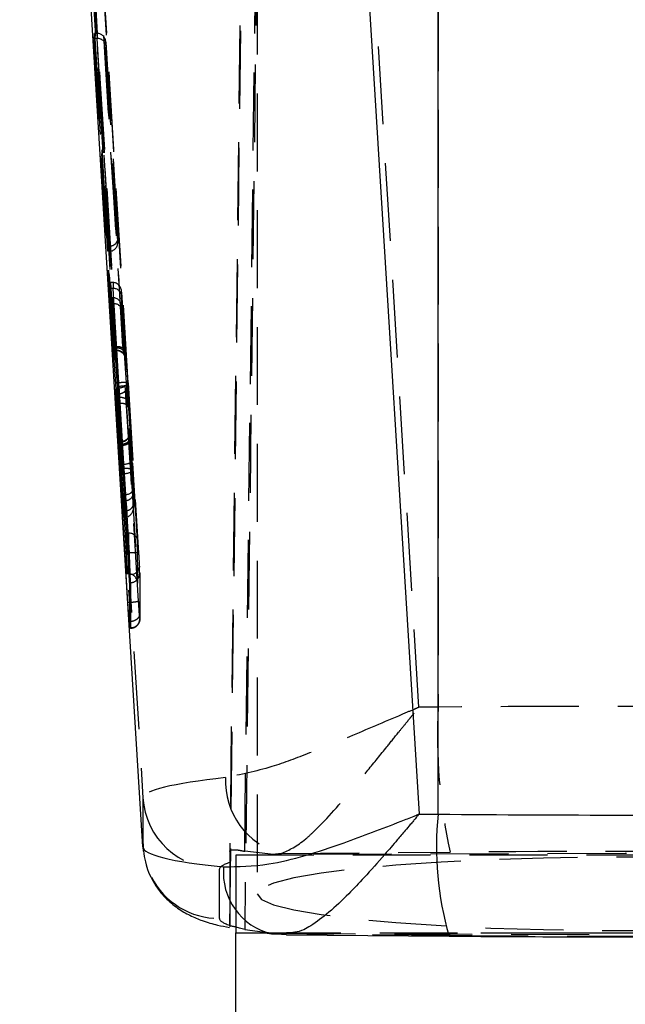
# Model space of a CAD drawing. Extents: x 39 to 778, y 26 to 580.
# Tile 31 of 41: x 425 to 445, y 413 to 445. Entities that reach past the tile are written whole.
import ezdxf

# ---------------------------------------------------------------- set-up
doc = ezdxf.new("R2010")
doc.units = 0
doc.header["$LTSCALE"] = 2
doc.linetypes.add('HIDDEN', pattern=[1.905, 1.27, -0.635])
doc.layers.get('0').update_dxf_attribs({"linetype": 'CONTINUOUS'})

msp = doc.modelspace()

# ---------------------------------------------------------------- linework, layer by layer
at = {"color": 7, "linetype": 'HIDDEN'}
for p, q in [((432.197101, 415.459703), (433.543687, 525.255154)), ((434.010618, 523.57931), (432.683424, 415.365006)), ((433.324122, 509.609203), (432.196736, 417.905475)), ((432.683077, 417.911927), (433.789846, 507.938604)), ((433.094885, 503.587912), (433.094885, 416.524122)), ((438.993984, 491.620223), (438.993984, 422.613661)), ((438.365875, 422.608177), (434.456944, 486.444156)), ((425.347153, 485.27656), (429.365022, 419.661517)), ((427.79061, 444.420735), (427.790592, 444.587226)), ((427.860065, 444.587226), (427.790592, 444.587226)), ((427.790592, 444.587226), (428.217143, 437.6478)), ((428.217162, 437.481309), (427.79061, 444.420735)), ((427.860091, 444.420735), (427.79061, 444.420735)), ((428.286586, 437.648307), (427.860065, 444.587226)), ((427.860091, 444.420735), (428.28661, 437.481831)), ((427.877193, 444.587166), (427.877214, 444.42078)), ((428.156687, 444.1871), (428.156674, 444.297652)), ((428.156674, 444.297652), (428.548975, 437.91544)), ((428.548988, 437.804903), (428.156687, 444.1871)), ((428.548975, 437.91544), (428.548988, 437.804903)), ((428.54951, 437.786217), (428.549498, 437.900166)), ((428.269494, 437.6478), (428.217143, 437.6478)), ((428.217143, 437.6478), (428.217162, 437.481309)), ((428.269513, 437.481309), (428.217162, 437.481309)), ((428.269513, 437.481309), (428.269494, 437.6478)), ((428.365428, 436.462234), (428.306058, 436.462234)), ((428.306058, 436.462234), (428.503487, 433.015059)), ((428.30608, 436.269919), (428.306058, 436.462234)), ((428.562859, 433.015059), (428.365428, 436.462234)), ((428.39266, 436.46207), (428.392682, 436.269934)), ((428.414881, 434.367294), (428.30608, 436.269919)), ((428.385811, 436.269919), (428.30608, 436.269919)), ((428.385811, 436.269919), (428.494612, 434.367294)), ((428.672144, 436.145524), (428.84233, 433.174054)), ((428.672159, 436.022351), (428.672144, 436.145524)), ((428.306138, 435.774649), (428.306118, 435.963417)), ((428.385846, 435.963417), (428.306118, 435.963417)), ((428.306118, 435.963417), (428.41496, 434.325377)), ((428.365463, 435.774649), (428.306138, 435.774649)), ((428.50131, 432.833786), (428.306138, 435.774649)), ((428.365463, 435.774649), (428.560635, 432.833786)), ((428.494688, 434.325377), (428.385846, 435.963417)), ((428.39272, 435.963402), (428.392742, 435.774813)), ((428.774152, 434.238772), (428.672159, 436.022351)), ((428.672213, 435.568373), (428.672198, 435.687805)), ((428.672198, 435.687805), (428.774342, 434.150572)), ((428.840118, 433.038334), (428.672213, 435.568373)), ((428.494612, 434.367294), (428.414881, 434.367294)), ((428.494688, 434.325377), (428.41496, 434.325377)), ((428.420786, 434.24515), (428.507017, 434.24515)), ((428.507477, 434.250365), (428.420995, 434.250365)), ((428.494612, 434.367294), (428.494763, 434.367294)), ((428.495037, 434.325377), (428.494688, 434.325377)), ((428.507477, 434.250365), (428.507513, 434.250365)), ((428.584056, 433.190088), (428.535316, 433.190088)), ((428.535316, 433.190088), (428.874498, 427.651043)), ((428.923236, 427.651043), (428.584056, 433.190088)), ((428.883497, 433.18982), (429.222666, 427.650954)), ((428.562859, 433.015059), (428.503487, 433.015059)), ((428.581487, 433.085273), (428.531347, 433.085273)), ((428.531347, 433.085273), (428.824969, 428.290213)), ((428.562859, 433.015267), (428.562859, 433.015059)), ((428.581487, 433.085273), (428.875109, 428.290213)), ((429.192133, 428.039785), (428.880926, 433.121989)), ((428.560635, 432.833786), (428.50131, 432.833786)), ((428.601623, 432.715113), (428.521933, 432.715128)), ((428.521933, 432.715128), (428.732606, 429.543952)), ((428.560635, 432.833786), (428.56065, 432.833786)), ((428.601638, 432.715262), (428.601623, 432.715113)), ((428.812239, 429.545174), (428.601638, 432.715262)), ((428.881101, 432.543571), (429.064442, 429.783816)), ((428.732688, 428.810666), (428.519771, 432.533364)), ((428.599466, 432.533364), (428.519771, 432.533364)), ((428.599466, 432.533364), (428.599475, 432.533528)), ((428.599475, 432.533528), (428.812321, 428.812082)), ((429.06451, 429.162036), (428.878941, 432.40657)), ((428.656641, 431.267629), (428.60407, 431.267629)), ((428.656757, 431.276481), (428.604165, 431.276481)), ((428.656697, 431.267629), (428.656641, 431.267629)), ((429.064456, 429.657887), (428.94882, 431.400294)), ((428.948997, 431.311603), (429.064496, 429.294969)), ((428.669218, 431.193734), (428.610144, 431.193734)), ((428.732628, 429.348121), (428.610144, 431.193734)), ((428.669471, 431.151892), (428.610196, 431.151892)), ((428.610196, 431.151892), (428.732665, 429.01356)), ((428.669218, 431.193734), (428.66947, 431.193734)), ((428.66947, 431.193734), (428.791948, 429.348211)), ((428.669561, 431.151996), (428.669471, 431.151892)), ((428.79203, 429.013665), (428.669561, 431.151996)), ((428.64779, 430.530648), (428.598277, 430.530648)), ((428.616874, 430.228005), (428.598277, 430.530648)), ((428.666733, 430.389504), (428.617368, 430.389504)), ((428.827828, 426.964278), (428.617368, 430.389504)), ((428.64779, 430.530648), (428.666387, 430.228005)), ((428.877194, 426.964278), (428.666733, 430.389504)), ((428.965826, 430.274959), (428.947231, 430.577601)), ((428.966174, 430.378999), (429.195125, 426.652859)), ((428.666387, 430.228005), (428.616874, 430.228005)), ((428.875307, 426.022033), (428.616874, 430.228005)), ((428.666387, 430.228005), (428.924808, 426.022212)), ((429.224227, 426.069523), (428.965826, 430.274959)), ((429.064442, 429.783816), (429.064456, 429.657887)), ((429.064978, 429.640035), (429.064963, 429.770227)), ((428.784957, 429.543952), (428.732606, 429.543952)), ((428.732606, 429.543952), (428.732628, 429.348121)), ((428.78498, 429.348121), (428.732628, 429.348121)), ((428.78498, 429.348121), (428.784957, 429.543952)), ((428.785017, 429.01356), (428.732665, 429.01356)), ((428.732665, 429.01356), (428.732688, 428.810666)), ((428.785039, 428.810666), (428.785017, 429.01356)), ((429.064496, 429.294969), (429.06451, 429.162036)), ((429.065034, 429.141666), (429.065017, 429.278861)), ((428.785039, 428.810666), (428.732688, 428.810666)), ((428.824969, 428.290213), (428.827828, 426.964278)), ((428.875109, 428.290213), (428.824969, 428.290213)), ((428.892758, 428.290273), (428.895617, 426.964219)), ((429.195125, 426.652859), (429.192133, 428.039785)), ((428.923193, 427.651043), (428.874498, 427.651043)), ((428.923236, 427.651043), (428.923193, 427.651043)), ((428.877194, 426.964278), (428.827828, 426.964278)), ((428.951025, 426.947813), (428.915689, 426.947813)), ((428.95988, 426.676105), (428.928791, 426.676105)), ((428.924777, 426.022033), (428.875307, 426.022033)), ((428.924808, 426.022212), (428.924777, 426.022033)), ((428.951556, 425.403128), (428.914981, 425.403128)), ((428.96308, 425.192262), (428.931991, 425.192262)), ((428.962696, 425.1925), (428.96308, 425.192262)), ((438.993984, 422.613661), (438.365875, 422.608177)), ((429.365022, 419.661517), (429.365022, 418.058704)), ((429.365022, 418.058704), (429.378515, 417.911316)), ((432.196736, 417.905475), (432.194885, 417.54661)), ((432.394886, 417.790662), (432.394886, 415.441881)), ((457.794885, 417.790662), (432.394886, 417.790662)), ((433.623963, 417.807217), (432.683077, 417.911927)), ((445.094885, 417.837183), (433.623963, 417.807217)), ((433.879783, 417.835931), (439.386184, 417.884017)), ((456.565808, 417.807217), (445.094885, 417.837183)), ((432.194885, 417.54661), (432.194885, 415.50235)), ((431.860359, 415.723036), (431.860359, 417.325835)), ((433.265129, 415.289889), (433.756288, 415.226455)), ((433.275241, 415.257583), (440.382159, 415.257583)), ((433.562405, 415.220211), (433.835086, 415.217767)), ((433.756288, 415.226455), (445.094885, 415.196831)), ((434.047217, 415.255229), (433.835086, 415.217767)), ((439.386184, 415.169324), (433.835086, 415.217767)), ((439.386184, 415.169324), (439.346917, 415.147061))]:
    msp.add_line(p, q, dxfattribs=at)
at = {"color": 7, "linetype": 'CONTINUOUS'}
for p, q in [((429.365022, 418.058704), (425.889416, 474.532495)), ((434.999206, 473.973642), (438.374644, 419.127445)), ((438.993984, 419.12205), (438.993984, 473.932723)), ((438.374644, 419.127445), (438.993984, 419.12205)), ((432.196257, 415.475945), (432.197101, 415.459703)), ((432.394886, 415.441881), (432.394886, 415.257583)), ((432.394886, 395.980041), (432.394886, 415.257583)), ((432.394886, 415.257583), (433.275241, 415.257583)), ((432.683424, 415.365006), (433.265129, 415.289889)), ((433.261193, 415.259416), (433.565326, 415.219898)), ((433.564557, 415.234785), (434.040614, 415.204297)), ((440.382159, 415.257583), (456.386197, 415.257583)), ((434.042594, 415.193344), (439.346917, 415.147061))]:
    msp.add_line(p, q, dxfattribs=at)
at = {"color": 7, "linetype": 'HIDDEN', "flags": 128}
msp.add_lwpolyline([(433.094885, 416.524122), (433.228916, 416.345756), (433.628012, 416.171382), (434.283259, 416.004877), (435.18002, 415.849979), (436.298263, 415.710147), (437.613008, 415.588479), (439.094885, 415.487732), (440.710793, 415.410127), (442.424634, 415.357391), (444.198124, 415.330733), (445.991647, 415.330733), (447.765137, 415.357391), (449.478978, 415.410127), (451.094885, 415.487732), (452.576763, 415.588479), (453.891507, 415.710147), (455.009751, 415.849979), (455.906511, 416.004877), (456.561759, 416.171382), (456.960855, 416.345756), (457.094885, 416.524122), (456.960855, 416.702489), (456.561759, 416.876863), (455.906511, 417.043353), (455.009751, 417.198266), (453.891507, 417.338098), (452.576763, 417.459766), (451.094885, 417.560513), (449.478978, 417.638118), (447.765137, 417.690839), (445.991647, 417.717497), (444.198124, 417.717497), (442.424634, 417.690839), (440.710793, 417.638118), (439.094885, 417.560513), (437.613008, 417.459766), (436.298263, 417.338098), (435.18002, 417.198266), (434.283259, 417.043353), (433.628012, 416.876863), (433.228916, 416.702489), (433.094885, 416.524122)], dxfattribs=at)
at = {"color": 7, "linetype": 'HIDDEN'}
for centre, radius, start, end in [((428.7327, 431.987786), 1.211455, 82.8495011, 97.0478547), ((428.579082, 434.344274), 1.259004, 270.1094586, 283.8716891), ((428.671723, 431.356318), 0.826017, 268.3396823, 289.4836239), ((428.789157, 429.606188), 0.792825, 77.0985973, 98.8828196), ((428.690156, 431.05471), 0.827047, 268.3531101, 289.4703052), ((428.98308, 427.216225), 0.270319, 263.1896959, 351.5400899), ((428.960728, 426.975209), 0.299106, 269.8375362, 3.3570824), ((456.435491, 421.678897), 17.466539, 176.9322131, 192.5484845), ((434.493298, 420.194792), 2.43734, 177.1108065, 255.4209986), ((431.854662, 419.820542), 2.494713, 183.6547732, 270.1308524), ((431.857524, 418.224139), 2.501105, 207.6172069, 270.0649622)]:
    msp.add_arc(centre, radius, start, end, dxfattribs=at)
at = {"color": 8, "linetype": 'CONTINUOUS'}
for centre, radius, start, end in [((449.441991, 418.046551), 10.503217, 174.1227754, 196.025033), ((434.042978, 417.217916), 2.054696, 174.7861726, 256.4737885)]:
    msp.add_arc(centre, radius, start, end, dxfattribs=at)
at = {"color": 7, "linetype": 'HIDDEN'}
for centre, major_axis, ratio, start_param, end_param in [((36.056935, -9933.645001), (-10230.963664, 168106.919395), 0.006077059, 4.773726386, 4.774036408), ((36.356375, -9933.626778), (-10230.963666, 168106.619395), 0.00607707, 4.773726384, 4.7740364), ((36.007495, -9933.645001), (-10230.981924, 168106.919395), 0.00607707, 4.773726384, 4.774036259), ((36.356373, -9933.626827), (-10230.896768, 168105.520192), 0.00607707, 4.773726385, 4.77403178), ((36.007493, -9933.64505), (-10230.87851, 168105.220192), 0.00607707, 4.773726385, 4.774028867), ((36.056933, -9933.64505), (-10230.89677, 168105.220192), 0.00607708, 4.773726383, 4.774028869), ((392.283474, -13839.865327), (-9069.319201, 149019.451241), 0.00607707, 4.807928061, 4.8082339), ((392.332913, -13839.865327), (-9069.337461, 149019.451241), 0.006077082, 4.80792806, 4.808233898), ((392.632354, -13839.847104), (-9069.337459, 149019.751241), 0.00607707, 4.807928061, 4.8082339), ((392.332913, -13839.865397), (-9069.404448, 149021.151965), 0.006077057, 4.807926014, 4.80823059), ((392.632354, -13839.847173), (-9069.404449, 149020.851965), 0.00607707, 4.807926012, 4.808231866), ((392.283474, -13839.865397), (-9069.422707, 149021.151965), 0.00607707, 4.807926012, 4.808230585), ((427.860071, 444.559248), (0.280523, -0.000001), 0.099730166, 1.509721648, 1.570819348), ((427.860084, 444.448706), (0.280523, -0.000001), 0.099730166, 4.712412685, 4.773487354), ((427.877197, 444.280639), (-0.009426, 0.306418), 0.91326844, 4.739815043, 6.249524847), ((427.87721, 444.170097), (0.279894, 0.00861), 0.895136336, 0.033544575, 1.543254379), ((428.269498, 437.898429), (0.279894, 0.00861), 0.895145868, 4.745925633, 6.316733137), ((428.26951, 437.787892), (-0.009425, 0.306415), 0.913276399, 3.169033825, 4.739818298), ((428.269495, 437.926403), (0.28, 0), 0.995033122, 4.712389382, 4.773464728), ((428.269513, 437.759918), (0.28, 0), 0.995034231, 4.712389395, 4.773487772), ((428.375539, 436.427578), (0.280523, -0.001269), 0.123470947, 1.510282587, 1.607404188), ((428.392667, 436.12852), (-0.009561, 0.333475), 0.839154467, 4.739344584, 6.249054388), ((428.375554, 436.304859), (0.280523, -0.001298), 0.124451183, 4.74954086, 4.774065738), ((428.392682, 436.005337), (0.279898, 0.008013), 0.944907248, 0.034037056, 1.54374686), ((428.375612, 435.809378), (0.280523, 0.001276), 0.123734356, 4.675644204, 4.772927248), ((428.375598, 435.928489), (0.280523, 0.001296), 0.124407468, 1.509149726, 1.533679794), ((428.392721, 435.670792), (-0.009723, 0.292462), 0.956810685, 4.73874902, 6.248458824), ((428.392735, 435.551364), (0.279901, 0.009294), 0.797698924, 0.034581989, 1.544291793), ((428.405243, 434.503558), (-0.015786, 0.259386), 0.00607707, 3.360071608, 4.158916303), ((428.474719, 434.503558), (-0.032831, 0.259385), 0.012483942, 3.358861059, 4.157706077), ((428.754197, 434.520567), (-0.032827, 0.539386), 0.00607707, 3.35410211, 4.162299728), ((428.512651, 432.88651), (-0.015491, 0.254534), 0.00607707, 1.040984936, 2.309149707), ((428.582128, 432.88651), (-0.032536, 0.254534), 0.012603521, 1.038797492, 2.307911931), ((428.859456, 432.680831), (-0.032497, 0.533962), 0.00607707, 4.172607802, 5.445602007), ((428.861606, 432.903519), (-0.032532, 0.534534), 0.00607707, 1.03974415, 2.309203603), ((428.510502, 432.663823), (-0.015456, 0.253962), 0.00607707, 4.172544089, 5.445179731), ((428.579978, 432.663823), (-0.032501, 0.253962), 0.012617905, 4.171301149, 5.44398874), ((428.619598, 431.019619), (-0.015703, 0.258024), 0.00607707, 0.279130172, 1.032197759), ((428.689074, 431.019619), (-0.032748, 0.258024), 0.012517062, 0.277911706, 1.030984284), ((428.968552, 431.036627), (-0.032744, 0.538024), 0.00607707, 0.273305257, 1.033993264), ((428.784978, 429.640871), (-0.009714, 0.29259), 0.95639459, 3.131788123, 4.738780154), ((428.784964, 429.766807), (0.279902, 0.009303), 0.796202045, 4.783497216, 6.317793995), ((428.78496, 429.801696), (0.28, 0.000014), 0.920533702, 4.712335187, 4.809921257), ((428.784982, 429.606142), (0.28, 0.000014), 0.921491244, 4.712335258, 4.737226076), ((428.785014, 429.31262), (-0.000018, 0.299054), 0.936284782, 3.141535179, 3.166588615), ((428.785018, 429.277965), (0.279897, 0.008024), 0.944238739, 4.710373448, 6.317202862), ((428.785033, 429.145028), (-0.009566, 0.334123), 0.837527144, 3.205033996, 4.739327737), ((428.785037, 429.110128), (-0.000018, 0.299467), 0.934993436, 3.141535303, 3.239124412), ((428.874342, 428.321252), (0.300561, -0.00008), 0.103249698, 4.714970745, 4.773725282), ((428.892693, 428.02156), (0.299876, 0.009496), 0.895540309, 0.032520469, 1.542230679), ((429.220957, 427.616403), (-0.038175, 0.627256), 0.00607707, 3.248121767, 3.934682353), ((428.877335, 426.933272), (0.300561, -0.000015), 0.103162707, 1.509937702, 1.571267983), ((428.895684, 426.634642), (-0.010467, 0.329447), 0.910076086, 4.738801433, 6.248511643), ((428.872077, 427.59818), (-0.056433, 0.927256), 0.00607707, 3.246935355, 3.934682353), ((428.921517, 427.59818), (-0.038174, 0.927256), 0.004119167, 3.247135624, 3.936066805), ((1863.838004, -22903.423455), (-1427.487816, 23455.283271), 0.00607707, 0.102862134, 0.103474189), ((1863.489125, -22903.441679), (-1427.469558, 23454.983271), 0.00607707, 0.102862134, 0.103474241), ((1863.538564, -22903.441679), (-1427.487817, 23454.983271), 0.006077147, 0.102862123, 0.103474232), ((445.094885, 415.848107), (70, 0), 0.097019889, 1.483529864, 1.658062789), ((439.374375, 419.811622), (10.009344, 0.151872), 0.090163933, 2.388992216, 3.139642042), ((439.374375, 417.324085), (7.514015, -0.001767), 0.099613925, 2.390966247, 2.442313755), ((445.094885, 411.370541), (65.5, 0), 0.099822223, 1.483529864, 1.658062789), ((439.374375, 417.324085), (7.514015, -0.001767), 0.099613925, 2.842101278, 3.141616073), ((439.374375, 415.723583), (7.514015, 0.000558), 0.099548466, 3.141585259, 3.441100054), ((439.374375, 415.723583), (7.514015, 0.000558), 0.099548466, 3.867818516, 3.883473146), ((445.094885, 421.677587), (65.5, 0), 0.099742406, 4.625122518, 4.799655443)]:
    msp.add_ellipse(centre, major_axis=major_axis, ratio=ratio, start_param=start_param, end_param=end_param, dxfattribs=at)
at = {"color": 7, "linetype": 'CONTINUOUS'}
for centre, major_axis, ratio, start_param, end_param in [((445.094885, 426.155154), (70, 0), 0.1008568, 4.625122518, 4.799655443), ((439.374375, 418.21112), (10.00934, 0.153844), 0.102612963, 3.14019968, 3.882087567)]:
    msp.add_ellipse(centre, major_axis=major_axis, ratio=ratio, start_param=start_param, end_param=end_param, dxfattribs=at)
at = {"color": 7, "linetype": 'HIDDEN'}
for points, knots in [([(428.41496, 434.325377), (428.415959, 434.31061), (428.41829, 434.27619), (428.420564, 434.246542), (428.421195, 434.24289), (428.421026, 434.249197), (428.420995, 434.250365)], [0, 0, 0, 0, 0.252261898, 0.587978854, 0.923699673, 1, 1, 1, 1]), ([(428.774152, 434.238772), (428.773207, 434.245361), (428.771937, 434.254221), (428.76228, 434.278509), (428.736439, 434.310455), (428.672789, 434.344716), (428.589107, 434.36639), (428.52621, 434.366993), (428.494763, 434.367294)], [0, 0, 0, 0, 0.089655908, 0.12054836, 0.340412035, 0.560272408, 0.780140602, 1, 1, 1, 1]), ([(428.774342, 434.150572), (428.773928, 434.155326), (428.77291, 434.16701), (428.764689, 434.199504), (428.736675, 434.245753), (428.673032, 434.292156), (428.589375, 434.322328), (428.526482, 434.324361), (428.495037, 434.325377)], [0, 0, 0, 0, 0.048928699, 0.120234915, 0.340196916, 0.560127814, 0.780069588, 1, 1, 1, 1]), ([(428.507513, 434.250365), (428.507513, 434.25036), (428.508438, 434.242966), (428.507254, 434.243477), (428.504164, 434.261822), (428.500088, 434.289899), (428.496454, 434.314039), (428.495038, 434.325363), (428.495037, 434.325377)], [0, 0, 0, 0, 0.000233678, 0.34779178, 0.572341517, 0.824077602, 0.999768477, 1, 1, 1, 1]), ([(428.786976, 433.99335), (428.786116, 434.002725), (428.784775, 434.017348), (428.775771, 434.061833), (428.749497, 434.124884), (428.685758, 434.194276), (428.601966, 434.241409), (428.538997, 434.24738), (428.507513, 434.250365)], [0, 0, 0, 0, 0.068456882, 0.106779, 0.330085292, 0.553394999, 0.776699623, 1, 1, 1, 1]), ([(428.507697, 434.243943), (428.511211, 434.244506), (428.547145, 434.250268), (428.610113, 434.229521), (428.680491, 434.190114), (428.72775, 434.141986), (428.757413, 434.095028), (428.773793, 434.054772), (428.781212, 434.025408), (428.783806, 434.010338), (428.784739, 434.003665), (428.785214, 433.999613), (428.785254, 433.999022), (428.784417, 434.008155), (428.781622, 434.044092), (428.77721, 434.107749), (428.77381, 434.158739), (428.773159, 434.168498)], [0, 0, 0, 0, 0.0129821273, 0.1327365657, 0.2281789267, 0.3084461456, 0.3758235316, 0.4300032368, 0.4679423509, 0.4872311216, 0.5017808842, 0.5202147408, 0.5506698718, 0.6065811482, 0.7421170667, 0.9506425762, 1, 1, 1, 1]), ([(428.774342, 434.150572), (428.77587, 434.127884), (428.779506, 434.073887), (428.783585, 434.017534), (428.787018, 433.975758), (428.786992, 433.986681), (428.786976, 433.99335)], [0, 0, 0, 0, 0.180457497, 0.429477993, 0.651713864, 1, 1, 1, 1]), ([(428.56065, 432.833786), (428.579375, 432.835202), (428.616824, 432.838034), (428.670738, 432.851664), (428.720232, 432.871574), (428.763284, 432.897666), (428.798258, 432.92868), (428.823448, 432.963434), (428.838884, 433.000555), (428.839707, 433.025741), (428.840118, 433.038334)], [0, 0, 0, 0, 0.125001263, 0.250003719, 0.374999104, 0.500003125, 0.624996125, 0.749997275, 0.874994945, 1, 1, 1, 1]), ([(428.84233, 433.174054), (428.841915, 433.164533), (428.841086, 433.14549), (428.825649, 433.117179), (428.800446, 433.090557), (428.765485, 433.066559), (428.722422, 433.046221), (428.672939, 433.030414), (428.619029, 433.019304), (428.581583, 433.016613), (428.562859, 433.015267)], [0, 0, 0, 0, 0.12498937, 0.249996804, 0.374989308, 0.499999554, 0.624992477, 0.74999907, 0.874997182, 1, 1, 1, 1]), ([(428.881101, 432.543571), (428.875792, 432.567428), (428.865174, 432.61514), (428.800065, 432.672671), (428.709018, 432.711091), (428.637431, 432.713872), (428.601638, 432.715262)], [0, 0, 0, 0, 0.250008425, 0.500003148, 0.750001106, 1, 1, 1, 1]), ([(428.599475, 432.533528), (428.635268, 432.53298), (428.706854, 432.531884), (428.797903, 432.503895), (428.863013, 432.460939), (428.873631, 432.424693), (428.878941, 432.40657)], [0, 0, 0, 0, 0.250002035, 0.499998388, 0.750000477, 1, 1, 1, 1]), ([(428.604165, 431.27286), (428.604011, 431.273693), (428.603802, 431.274819), (428.604015, 431.269115), (428.60407, 431.267629)], [0, 0, 0, 0, 0.739568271, 1, 1, 1, 1]), ([(428.610144, 431.193734), (428.6088, 431.213603), (428.606112, 431.253338), (428.604928, 431.266968), (428.604337, 431.273784)], [0, 0, 0, 0, 0.500012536, 1, 1, 1, 1]), ([(428.656641, 431.267629), (428.656641, 431.267634), (428.656593, 431.268013), (428.656182, 431.275803), (428.656063, 431.280285), (428.660731, 431.255983), (428.665108, 431.218395), (428.669216, 431.193749), (428.669218, 431.193734)], [0, 0, 0, 0, 0.000211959, 0.016168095, 0.328550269, 0.641000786, 0.999782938, 1, 1, 1, 1]), ([(428.656697, 431.267629), (428.68818, 431.270705), (428.751144, 431.276857), (428.834926, 431.323613), (428.898689, 431.392282), (428.929156, 431.464561), (428.937178, 431.519904), (428.936421, 431.545228), (428.936141, 431.554626)], [0, 0, 0, 0, 0.2067169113, 0.4134276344, 0.6201464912, 0.8268751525, 0.9357565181, 1, 1, 1, 1]), ([(428.936476, 431.547831), (428.936332, 431.552681), (428.936143, 431.559048), (428.936251, 431.552841), (428.936073, 431.543895), (428.934963, 431.525587), (428.929653, 431.489646), (428.911711, 431.434923), (428.868466, 431.365439), (428.793116, 431.306637), (428.715083, 431.274979), (428.669455, 431.279985), (428.657252, 431.281324)], [0, 0, 0, 0, 0.137829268, 0.180919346, 0.208736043, 0.237955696, 0.303807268, 0.408809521, 0.556898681, 0.747730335, 0.93253622, 1, 1, 1, 1]), ([(428.66947, 431.193734), (428.700916, 431.196974), (428.763807, 431.203454), (428.847476, 431.239165), (428.911139, 431.289561), (428.941293, 431.340906), (428.949139, 431.378466), (428.948901, 431.394728), (428.94882, 431.400294)], [0, 0, 0, 0, 0.209799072, 0.4195922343, 0.629389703, 0.8392150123, 0.9449591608, 1, 1, 1, 1]), ([(428.669561, 431.151996), (428.688282, 431.153378), (428.725724, 431.156142), (428.779635, 431.167332), (428.829112, 431.183248), (428.872169, 431.203696), (428.907134, 431.227769), (428.932322, 431.254528), (428.947762, 431.282913), (428.948585, 431.302039), (428.948997, 431.311603)], [0, 0, 0, 0, 0.1249985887, 0.2499939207, 0.3750013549, 0.4999927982, 0.6249922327, 0.7499985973, 0.8749922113, 1, 1, 1, 1]), ([(428.94882, 431.400294), (428.945683, 431.446426), (428.939846, 431.532259), (428.935463, 431.584686), (428.93591, 431.564847), (428.936141, 431.554626)], [0, 0, 0, 0, 0.360333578, 0.670438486, 1, 1, 1, 1]), ([(428.874498, 427.651043), (428.880968, 427.544273), (428.893786, 427.332757), (428.907529, 427.095076), (428.913761, 426.982613), (428.915689, 426.947813)], [0, 0, 0, 0, 0.4131135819, 0.8183931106, 1, 1, 1, 1]), ([(428.923216, 427.6507), (428.923215, 427.65072), (428.923207, 427.650834), (428.9232, 427.650949), (428.923193, 427.651043)], [0, 0, 0, 0, 0.173911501, 1, 1, 1, 1]), ([(428.951025, 426.947813), (428.951024, 426.947827), (428.94865, 427.004807), (428.943474, 427.148759), (428.934172, 427.395192), (428.925574, 427.57522), (428.923216, 427.65068), (428.923216, 427.6507)], [0, 0, 0, 0, 0.000079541, 0.304154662, 0.70556064, 0.999922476, 1, 1, 1, 1]), ([(428.923236, 427.651043), (428.956904, 427.652827), (429.02424, 427.656395), (429.113971, 427.65878), (429.18124, 427.658288), (429.217475, 427.655413), (429.221154, 427.652252), (429.222666, 427.650954)], [0, 0, 0, 0, 0.2143672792, 0.4287367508, 0.6431050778, 0.8533350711, 1, 1, 1, 1]), ([(429.222666, 427.650954), (429.225777, 427.599763), (429.233121, 427.478901), (429.24297, 427.310844), (429.248202, 427.216946), (429.250458, 427.176456)], [0, 0, 0, 0, 0.2947424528, 0.695884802, 1, 1, 1, 1]), ([(428.914966, 425.403128), (428.910089, 425.476116), (428.900187, 425.624301), (428.885649, 425.854371), (428.87729, 425.989884), (428.875307, 426.022033)], [0, 0, 0, 0, 0.425404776, 0.86368128, 1, 1, 1, 1]), ([(428.924777, 426.022033), (428.924777, 426.022013), (428.926424, 425.9693), (428.933932, 425.813623), (428.942935, 425.589801), (428.94921, 425.459792), (428.95157, 425.403143), (428.951571, 425.403128)], [0, 0, 0, 0, 0.000083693, 0.222049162, 0.664021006, 0.999911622, 1, 1, 1, 1]), ([(429.224227, 426.069523), (429.222701, 426.067229), (429.21895, 426.061588), (429.182862, 426.05123), (429.115533, 426.039806), (429.0258, 426.029325), (428.958472, 426.024583), (428.924808, 426.022212)], [0, 0, 0, 0, 0.144732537, 0.355838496, 0.570556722, 0.785279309, 1, 1, 1, 1]), ([(429.251012, 425.651516), (429.248468, 425.689451), (429.24254, 425.777875), (429.232939, 425.928577), (429.226395, 426.034446), (429.224227, 426.069523)], [0, 0, 0, 0, 0.334399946, 0.779469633, 1, 1, 1, 1]), ([(429.251012, 425.651516), (429.250696, 425.636011), (429.250065, 425.605), (429.233763, 425.559426), (429.206893, 425.516902), (429.169442, 425.479088), (429.123215, 425.447486), (429.070017, 425.423593), (429.01202, 425.407534), (428.971721, 425.404597), (428.951571, 425.403128)], [0, 0, 0, 0, 0.1249928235, 0.2499970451, 0.3749891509, 0.4999965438, 0.6249973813, 0.7499977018, 0.8749986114, 1, 1, 1, 1]), ([(428.962961, 425.190444), (428.99517, 425.192646), (429.058846, 425.197), (429.138896, 425.240925), (429.196213, 425.295412), (429.231652, 425.350948), (429.251086, 425.400822), (429.25949, 425.439888), (429.262076, 425.464579), (429.262753, 425.47672), (429.262972, 425.483596), (429.262998, 425.486069), (429.263011, 425.487216)], [0, 0, 0, 0, 0.190916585, 0.377426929, 0.530718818, 0.660355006, 0.767568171, 0.850188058, 0.899969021, 0.931569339, 0.968273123, 1, 1, 1, 1]), ([(429.262521, 425.509001), (429.262825, 425.496784), (429.263525, 425.468676), (429.254366, 425.407569), (429.222395, 425.329365), (429.154063, 425.253632), (429.064284, 425.202176), (428.996815, 425.195567), (428.96308, 425.192262)], [0, 0, 0, 0, 0.075463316, 0.173622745, 0.380213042, 0.586808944, 0.793400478, 1, 1, 1, 1]), ([(429.262521, 425.509001), (429.262354, 425.507559), (429.261904, 425.503658), (429.258137, 425.549006), (429.253147, 425.620804), (429.251012, 425.651531)], [0, 0, 0, 0, 0.251160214, 0.679526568, 1, 1, 1, 1]), ([(428.931026, 425.199146), (428.930477, 425.200323), (428.929189, 425.203084), (428.922097, 425.29947), (428.916352, 425.382976), (428.914996, 425.402681)], [0, 0, 0, 0, 0.361795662, 0.849400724, 1, 1, 1, 1]), ([(428.951541, 425.402681), (428.951542, 425.402671), (428.954188, 425.360326), (428.958322, 425.250143), (428.962176, 425.188965), (428.962598, 425.191833), (428.962696, 425.1925)], [0, 0, 0, 0, 0.000085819, 0.365817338, 0.852466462, 1, 1, 1, 1]), ([(438.365875, 422.608177), (438.359728, 422.605589), (438.344508, 422.599182), (438.291274, 422.576767), (438.109913, 422.500263), (437.360268, 422.182562), (436.203671, 421.685273), (434.791469, 421.108232), (433.399407, 420.584442), (432.549006, 420.41517), (432.059056, 420.317645)], [0, 0, 0, 0, 0.002663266, 0.006593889, 0.023068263, 0.081304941, 0.33257741, 0.531380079, 0.730009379, 1, 1, 1, 1]), ([(433.879783, 417.835931), (434.1331, 417.955371), (434.451868, 418.105671), (435.206859, 418.797532), (435.885804, 419.56034), (436.720729, 420.577086), (437.236309, 421.216745), (437.653241, 421.73408), (437.911748, 422.05317), (438.07559, 422.254338), (438.180151, 422.382202), (438.247029, 422.463747), (438.289824, 422.515833), (438.317218, 422.549121), (438.335901, 422.571809), (438.347331, 422.58569), (438.357059, 422.597475), (438.362118, 422.603616), (438.365875, 422.608177)], [0, 0, 0, 0, 0.22845776, 0.287486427, 0.570231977, 0.679979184, 0.80205471, 0.874941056, 0.920394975, 0.949179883, 0.967518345, 0.97922958, 0.986716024, 0.991502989, 0.994565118, 0.997170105, 0.997898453, 1, 1, 1, 1]), ([(432.196736, 417.905475), (432.201866, 417.919677), (432.21213, 417.948098), (432.292087, 417.967458), (432.409345, 417.964378), (432.545407, 417.943264), (432.640263, 417.921673), (432.683077, 417.911927)], [0, 0, 0, 0, 0.209280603, 0.418829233, 0.623125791, 0.829897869, 1, 1, 1, 1])]:
    msp.add_open_spline(points, degree=3, knots=knots, dxfattribs=at)
at = {"color": 7, "linetype": 'CONTINUOUS'}
for points, knots in [([(431.996783, 417.404632), (432.473369, 417.413085), (433.6486, 417.433931), (435.657122, 418.078885), (437.294541, 418.696469), (438.106411, 419.019935), (438.29677, 419.096178), (438.352538, 419.118574), (438.368492, 419.124976), (438.374644, 419.127445)], [0, 0, 0, 0, 0.261432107, 0.644675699, 0.915870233, 0.976138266, 0.993176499, 0.997369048, 1, 1, 1, 1]), ([(429.36036, 418.210561), (429.381362, 417.961351), (429.421492, 417.485158), (429.710926, 416.864881), (430.082986, 416.387439), (430.498996, 416.041456), (430.917753, 415.801534), (431.350201, 415.6287), (431.747178, 415.508823), (432.05591, 415.453267), (432.188411, 415.429424)], [0, 0, 0, 0, 0.136409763, 0.260652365, 0.373991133, 0.482223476, 0.592714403, 0.716510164, 0.878331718, 1, 1, 1, 1]), ([(432.683424, 415.365006), (432.627503, 415.38049), (432.515564, 415.411486), (432.367681, 415.450271), (432.2601, 415.47054), (432.205133, 415.471395), (432.199431, 415.463095), (432.197101, 415.459703)], [0, 0, 0, 0, 0.2227126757, 0.4458107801, 0.6586237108, 0.8604811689, 1, 1, 1, 1]), ([(439.346917, 415.147061), (440.036531, 415.141695), (442.036944, 415.126127), (445.359411, 415.118511), (448.504704, 415.128337), (450.329091, 415.142947), (450.842854, 415.147061)], [0, 0, 0, 0, 0.18028199, 0.522957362, 0.865660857, 1, 1, 1, 1])]:
    msp.add_open_spline(points, degree=3, knots=knots, dxfattribs=at)
at = {"color": 8, "linetype": 'CONTINUOUS'}
msp.add_open_spline([(438.374644, 419.127445), (438.370878, 419.122973), (438.365806, 419.116949), (438.355332, 419.104544), (438.342751, 419.089608), (438.322268, 419.06532), (438.292816, 419.030364), (438.246775, 418.975797), (438.174888, 418.89055), (438.062458, 418.757439), (437.886233, 418.549222), (437.607699, 418.221737), (437.155584, 417.696572), (436.622743, 417.097914), (435.787085, 416.217766), (435.129785, 415.648333), (434.470219, 415.261364), (434.227702, 415.257847), (434.047217, 415.255229)], degree=3, knots=[0, 0, 0, 0, 0.002203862, 0.002968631, 0.006122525, 0.009569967, 0.014960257, 0.023385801, 0.036567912, 0.057208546, 0.089619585, 0.140866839, 0.223359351, 0.363239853, 0.47241452, 0.767456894, 0.826936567, 1, 1, 1, 1], dxfattribs=at)

doc.saveas('drawing.dxf')
